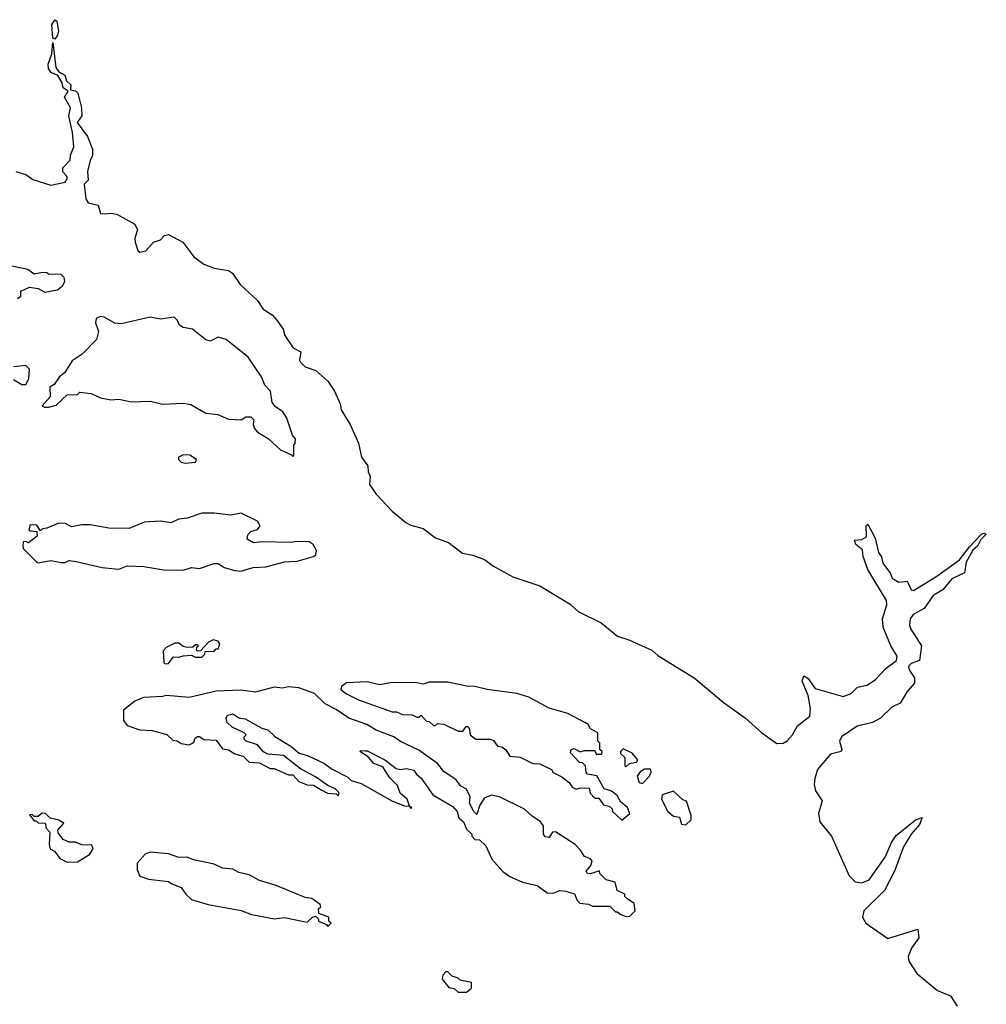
# Model space of a CAD drawing. Extents: x 2528705 to 2678277, y 911730 to 1023331.
# Tile 141 of 241: x 2594145 to 2598818, y 994913 to 999670. Entities that reach past the tile are written whole.
import ezdxf

# ---------------------------------------------------------------- set-up
doc = ezdxf.new("R2010")
doc.units = 0

msp = doc.modelspace()

# ---------------------------------------------------------------- linework, layer by layer
at = {"layer": '0CON20XD'}
for points in [[(2594315, 999576), (2594305, 999580), (2594300.9, 999645), (2594315, 999670), (2594325, 999662.5), (2594332.2, 999615), (2594327.8, 999595), (2594315, 999576)], [(2594126.1, 998936.1), (2594175, 998922.9), (2594208.3, 998898.3), (2594295, 998870.4), (2594364.2, 998885.8), (2594376.2, 998905), (2594371.2, 998915), (2594353.8, 998935), (2594353.8, 998955), (2594388.3, 998991.7), (2594390, 999015), (2594406.9, 999055), (2594400.6, 999125), (2594382, 999205), (2594390, 999245), (2594362, 999295), (2594380, 999325), (2594355, 999341.2), (2594350.8, 999365), (2594329.8, 999399.8), (2594298, 999415), (2594284.4, 999435), (2594283.1, 999455), (2594300.8, 999505), (2594305, 999560), (2594319.6, 999439.6), (2594335, 999417.5), (2594362.6, 999402.6), (2594371.2, 999375), (2594392.5, 999355), (2594390.7, 999330.7), (2594415, 999326), (2594425.8, 999315), (2594444.4, 999245), (2594446.2, 999205), (2594423.4, 999173.4), (2594473.3, 999105), (2594497.5, 999045), (2594496.4, 999013.6), (2594485, 998990), (2594473.1, 998936.9), (2594476.7, 998895), (2594456.7, 998875), (2594464.6, 998804.6), (2594475.4, 998785.4), (2594523.8, 998773.8), (2594535, 998734), (2594557.1, 998732.9), (2594585.6, 998735.6), (2594615, 998730), (2594701.7, 998681.7), (2594714.2, 998655), (2594702, 998615), (2594704, 998595), (2594716.2, 998555), (2594725, 998546.2), (2594755, 998554), (2594792, 998595), (2594825, 998606), (2594845, 998628), (2594865, 998632.9), (2594933.3, 998595), (2594987.5, 998525), (2595035, 998488.8), (2595085, 998470), (2595155, 998458), (2595173.3, 998445), (2595210.5, 998390.5), (2595295, 998313.3), (2595322.4, 998272.4), (2595365, 998244), (2595388.3, 998218.3), (2595418.8, 998175), (2595426.2, 998145), (2595467.5, 998085), (2595503.3, 998065), (2595497.5, 998025), (2595502.5, 998015), (2595525, 997993.3), (2595575.8, 997975.8), (2595634.3, 997924.3), (2595667.5, 997875), (2595694, 997815), (2595698.8, 997785), (2595742, 997715), (2595782.9, 997625), (2595797, 997557), (2595827.5, 997515), (2595829.2, 997485), (2595838.8, 997465), (2595836, 997425), (2595868, 997378), (2595945.4, 997295.4), (2596010.9, 997240.9), (2596035, 997227.5), (2596095, 997211.4), (2596155, 997166.2), (2596217.5, 997145), (2596285, 997092.5), (2596335, 997083.8), (2596391.7, 997061.7), (2596435, 997030), (2596528.3, 996978.3), (2596658.8, 996935), (2596806.2, 996846.2), (2596845, 996810.8), (2596956.2, 996756.2), (2597035, 996691.2), (2597090, 996675), (2597201.2, 996625), (2597229.1, 996599.1), (2597405, 996490), (2597545, 996373.3), (2597654.2, 996295), (2597732.5, 996225), (2597805, 996173.1), (2597835, 996175.6), (2597855, 996185.7), (2597881.1, 996215), (2597905, 996258.8), (2597964.3, 996305.7), (2597967.8, 996342.2), (2597955.7, 996405.7), (2597927.5, 996475), (2597935, 996500), (2597955, 996488.8), (2597989.4, 996439.4), (2598125, 996400), (2598165, 996414.5), (2598194.5, 996445.5), (2598241.2, 996455), (2598282.5, 996482.5), (2598333.1, 996536.9), (2598384, 996575), (2598386.7, 996595), (2598355.6, 996645), (2598319.5, 996735), (2598315.7, 996775), (2598336.6, 996843.4), (2598335.7, 996865), (2598245, 997013.8), (2598222.7, 997077.3), (2598218.8, 997108.8), (2598186.7, 997135), (2598180, 997155), (2598215, 997158.8), (2598237.7, 997172.3), (2598237.5, 997225), (2598245, 997232.5), (2598280, 997165), (2598296.5, 997096.5), (2598310.6, 997075), (2598317.1, 997045), (2598354.4, 996995), (2598362.6, 996972.6), (2598395, 996952.5), (2598435, 996957.5), (2598454, 996915), (2598465, 996912.5), (2598578.1, 996981.9), (2598688.6, 997061.4), (2598736.6, 997123.4)], [(2594135, 998323.3), (2594150, 998335), (2594150.7, 998359.3), (2594191.7, 998378.3), (2594235, 998372), (2594266.1, 998353.9), (2594327.5, 998365), (2594352.5, 998385), (2594362.5, 998405), (2594360, 998425), (2594345, 998438.8), (2594285, 998440), (2594276.7, 998446.7), (2594255, 998448.8), (2594215, 998441.2), (2594185, 998463.3), (2594045, 998492.5)], [(2595465, 997560), (2595470, 997565), (2595470, 997615), (2595477, 997623), (2595477.5, 997645), (2595463, 997663), (2595436.7, 997745), (2595416.7, 997775), (2595380.7, 997800.7), (2595365, 997820), (2595356.7, 997875), (2595330, 997905), (2595313.3, 997945), (2595249.5, 998039.5), (2595142.5, 998125), (2595105, 998136.7), (2595065, 998117.5), (2595045, 998123.3), (2594980, 998175), (2594935, 998183.3), (2594917.5, 998195), (2594907.3, 998217.3), (2594892.3, 998232.3), (2594825, 998222.5), (2594775, 998233.3), (2594635, 998200), (2594605, 998203.3), (2594553, 998233), (2594535, 998235.8), (2594515, 998226.2), (2594510.8, 998205), (2594526.1, 998163.9), (2594516.7, 998125), (2594447.5, 998055), (2594398.3, 998021.7), (2594363.9, 997966.1), (2594336.1, 997943.9), (2594311.7, 997908.3), (2594290, 997895), (2594291.7, 997848.3), (2594253.8, 997805), (2594265, 997797.5), (2594285, 997797.5), (2594321.7, 997808.3), (2594375, 997857.5), (2594425, 997860), (2594435, 997870), (2594490, 997865), (2594535, 997843.3), (2594585, 997833.8), (2594625, 997836.7), (2594685, 997823.8), (2594775, 997826.7), (2594835, 997813.3), (2594935, 997817.5), (2594971.7, 997811.7), (2595045, 997770), (2595102.3, 997762.3), (2595155, 997740), (2595215, 997737.5), (2595238.3, 997751.7), (2595261.7, 997751.7), (2595277, 997737), (2595273.3, 997715), (2595280, 997695), (2595295, 997677.5), (2595346.4, 997646.4), (2595405, 997592.5), (2595458.3, 997568.3), (2595465, 997560)], [(2594115, 997932.5), (2594155, 997907.5), (2594175, 997907.5), (2594190, 997935), (2594191.7, 997981.7), (2594175, 998000), (2594117, 997993)], [(2594945, 997527.5), (2594995, 997532.5), (2595000, 997545), (2594967, 997567), (2594935, 997567.5), (2594913, 997557), (2594912.5, 997545), (2594925, 997532.5), (2594945, 997527.5)], [(2595215, 997006.2), (2595235, 997012), (2595273.6, 997023.6), (2595335, 997026.2), (2595425, 997051.2), (2595485.7, 997054.3), (2595565, 997076.7), (2595576.7, 997085), (2595580, 997105), (2595563.3, 997135), (2595545, 997148), (2595485, 997150), (2595455, 997143.8), (2595315, 997147.5), (2595275, 997142.5), (2595245, 997160), (2595248.3, 997181.7), (2595263, 997197), (2595295, 997207.5), (2595307.5, 997225), (2595295, 997247.5), (2595215, 997286), (2595165, 997276.7), (2595085, 997286.7), (2595025, 997286), (2594955, 997262.5), (2594915, 997256.7), (2594875, 997240), (2594825, 997246.7), (2594747, 997243), (2594675, 997212.5), (2594576.4, 997213.6), (2594485, 997230), (2594445, 997230), (2594395, 997220), (2594367, 997237), (2594335, 997237.5), (2594277, 997213), (2594255, 997210), (2594245, 997200), (2594228.3, 997228.3), (2594195, 997230), (2594190, 997205), (2594195, 997200), (2594228.3, 997198.3), (2594230, 997175), (2594187, 997143), (2594175, 997150), (2594161.7, 997148.3), (2594160, 997125), (2594163.6, 997113.6), (2594225, 997053.3), (2594235, 997046.7), (2594295, 997056.7), (2594345, 997047.5), (2594365, 997047.5), (2594385, 997056.7), (2594417.5, 997052.5), (2594543.9, 997023.9), (2594606.4, 997016.4), (2594625, 997016.2), (2594665, 997031.2), (2594745, 997028.8), (2594842, 997012), (2594935, 997010), (2594975, 997023.3), (2595015, 997018.8), (2595085, 997042.5), (2595105, 997042.5), (2595134.1, 997024.1), (2595185, 997008.8), (2595215, 997006.2)], [(2598736.6, 997123.4), (2598794, 997185), (2598805, 997190), (2598817.5, 997185), (2598790.6, 997159.4), (2598775, 997127.5), (2598752, 997108), (2598720.5, 997049.5), (2598712.3, 996997.7), (2598650.5, 996969.5), (2598607.8, 996915), (2598561.2, 996888.8), (2598516.9, 996825), (2598464, 996796), (2598448.9, 996775), (2598446.7, 996745), (2598453.3, 996725), (2598504.4, 996645), (2598494, 996575), (2598455, 996560), (2598442, 996545), (2598445, 996530), (2598470, 996490), (2598470, 996465), (2598434.6, 996425.4), (2598401.7, 996368.3), (2598360.5, 996349.5), (2598305.6, 996295), (2598268, 996275), (2598193.4, 996256.6), (2598116.9, 996205), (2598108.2, 996185), (2598119.2, 996145), (2598116.2, 996135), (2598065, 996122.2), (2598002.1, 996047.9), (2597987.8, 996005), (2597985.6, 995975), (2597991.4, 995945), (2598023.6, 995896.4), (2598005.6, 995835), (2598013.3, 995795), (2598068.8, 995725), (2598153.9, 995533.9), (2598183.8, 995505), (2598215, 995500), (2598251.1, 995515), (2598328.5, 995625), (2598358.5, 995695), (2598381.1, 995728.9), (2598475, 995804.2), (2598506.7, 995816.7), (2598495, 995782.5), (2598453.9, 995736.1), (2598416.4, 995675), (2598373.6, 995556.4), (2598325, 995462.5), (2598226, 995365), (2598218.8, 995335), (2598235.7, 995305.7), (2598342, 995232), (2598486.7, 995276.7), (2598492, 995235), (2598456, 995185), (2598440, 995145), (2598442.3, 995122.3), (2598482.3, 995062.3), (2598580.8, 994980.8), (2598643.9, 994953.9), (2598676.7, 994905)], [(2594848.3, 996558.3), (2594865, 996560), (2594888.3, 996591.7), (2594915, 996590), (2594935, 996597.5), (2594975, 996600), (2594995, 996590), (2595025, 996590), (2595040, 996605), (2595041.7, 996618.3), (2595085, 996620), (2595095, 996630), (2595105, 996630), (2595112.5, 996655), (2595105, 996667.5), (2595080, 996675), (2595057, 996663), (2595018.3, 996621.7), (2595005, 996620), (2595000, 996625), (2595001.7, 996638.3), (2595010, 996645), (2595005, 996650), (2594995, 996650), (2594981.7, 996638.3), (2594955, 996637.5), (2594935, 996642.5), (2594915, 996657.5), (2594895, 996657.5), (2594853, 996637), (2594838.3, 996621.7), (2594842.5, 996565), (2594848.3, 996558.3)], [(2597075, 995337.5), (2597095, 995340), (2597120, 995365), (2597115, 995400), (2597080, 995425), (2597070, 995435), (2597070, 995445), (2597033.6, 995463.6), (2597023, 995503), (2596980, 995515), (2596950, 995545), (2596948.3, 995558.3), (2596905, 995543.3), (2596890, 995545), (2596883, 995557), (2596906.1, 995583.9), (2596912.5, 995605), (2596905, 995616.7), (2596875, 995627.5), (2596855, 995660), (2596830, 995685), (2596735, 995746.7), (2596720, 995745), (2596705, 995720), (2596685, 995722.5), (2596677.5, 995735), (2596676.7, 995775), (2596662.5, 995795), (2596621.7, 995821.7), (2596585, 995856.2), (2596465, 995916), (2596425, 995923.3), (2596390.7, 995909.3), (2596370, 995875), (2596355, 995830), (2596340, 995845), (2596320, 995885), (2596322.5, 995915), (2596305, 995952.5), (2596277, 995967), (2596255, 995997.5), (2596195, 996037.5), (2596165, 996077.5), (2596075, 996142), (2595985, 996183.8), (2595953.3, 996205), (2595868.3, 996238.3), (2595823.3, 996265), (2595736.6, 996296.6), (2595675, 996338), (2595621.2, 996365), (2595570, 996415), (2595495, 996442), (2595445, 996447.1), (2595415, 996441.4), (2595375, 996445.8), (2595285, 996422), (2595215, 996430.6), (2595094.4, 996425.6), (2594965, 996396), (2594855, 996406), (2594835, 996400), (2594744.1, 996395.9), (2594701.7, 996378.3), (2594647.5, 996335), (2594646.7, 996285), (2594665, 996260), (2594725, 996240), (2594785, 996236.7), (2594857, 996217), (2594885, 996190), (2594907, 996187), (2594925, 996173.3), (2594945, 996170), (2594965, 996167.5), (2594977, 996173), (2594988.3, 996181.7), (2594991.7, 996198.3), (2595005, 996207.5), (2595015, 996207.5), (2595035, 996192.5), (2595095, 996190), (2595125, 996147.5), (2595155, 996142.5), (2595185, 996123.3), (2595225, 996112.5), (2595255, 996083.3), (2595305, 996080), (2595355, 996053.3), (2595375, 996052.5), (2595445, 996022.5), (2595465, 996022.5), (2595495, 995990), (2595535, 995973.3), (2595565, 995972.5), (2595605, 995947.5), (2595633, 995933), (2595675, 995930), (2595685, 995920), (2595690, 995935), (2595670, 995955), (2595635, 995970), (2595575, 996012.5), (2595501.7, 996051.7), (2595420, 996115), (2595345, 996122.5), (2595323.6, 996133.6), (2595295, 996167.5), (2595240, 996185), (2595230, 996195), (2595230, 996205), (2595240, 996215), (2595230, 996225), (2595171.7, 996251.7), (2595147.5, 996275), (2595142.5, 996295), (2595150, 996310), (2595175, 996316.7), (2595205, 996297.5), (2595235, 996293.3), (2595315, 996246.7), (2595345, 996240), (2595377.7, 996207.7), (2595455, 996160), (2595496.4, 996126.4), (2595535.9, 996115.9), (2595615, 996078), (2595655, 996048.8), (2595730.5, 996010.5), (2595747.5, 995995), (2595795, 995980), (2595947.5, 995895), (2596005, 995872.5), (2596030, 995870), (2596035, 995860), (2596040, 995865), (2596030, 995870), (2596017.5, 995905), (2595983.9, 995933.9), (2595970.5, 995970.5), (2595935, 996007.5), (2595900, 996060), (2595856.4, 996076.4), (2595829.3, 996109.3), (2595790, 996135), (2595795, 996140), (2595815, 996137.5), (2595825, 996137.5), (2595910, 996095), (2595965, 996053.3), (2595985, 996047.5), (2596015, 996053.3), (2596050, 996045), (2596062.5, 996025), (2596086.1, 996006.1), (2596142.5, 995925), (2596239.5, 995869.5), (2596260, 995845), (2596267.5, 995815), (2596290, 995795), (2596305, 995760), (2596330, 995735), (2596330, 995725), (2596345, 995710), (2596368.3, 995708.3), (2596398.3, 995678.3), (2596427.5, 995615), (2596480, 995555), (2596515, 995531.2), (2596575, 995503.3), (2596647, 995487), (2596695, 995452.5), (2596725, 995450), (2596755, 995462.5), (2596785, 995460), (2596826.4, 995446.4), (2596840, 995415), (2596852.3, 995402.3), (2596895, 995397.5), (2596915, 995387.5), (2596997, 995387), (2597025, 995360), (2597035, 995360), (2597048.3, 995348.3), (2597075, 995337.5)], [(2597055, 995802.5), (2597093.8, 995835), (2597083.3, 995865), (2597050.7, 995890.7), (2597033, 995923), (2597005, 995942.5), (2596970, 995955), (2596935, 996017.5), (2596890, 996025), (2596883, 996033), (2596880, 996065), (2596865, 996080), (2596851.7, 996081.7), (2596808.3, 996128.3), (2596810, 996145), (2596825, 996150), (2596855, 996132.5), (2596875, 996140), (2596925, 996140), (2596931.7, 996121.7), (2596958.3, 996121.7), (2596960, 996135), (2596950, 996145), (2596950, 996175), (2596940, 996185), (2596940, 996225), (2596903.6, 996243.6), (2596892.5, 996265), (2596877.5, 996275), (2596795, 996318.8), (2596705, 996344), (2596606.6, 996396.6), (2596547.5, 996415), (2596405, 996434.3), (2596345, 996449.4), (2596305, 996450), (2596215, 996470), (2596125, 996470), (2596095, 996460), (2596065, 996466.2), (2595945, 996468), (2595885, 996456.2), (2595825, 996471.2), (2595725, 996466), (2595700.7, 996449.3), (2595697.5, 996435), (2595725, 996413.3), (2595782.5, 996385), (2595945, 996326.7), (2595967, 996327), (2595995, 996313.3), (2596041.7, 996311.7), (2596065, 996300), (2596075, 996300), (2596085, 996310), (2596111.7, 996281.7), (2596125, 996280), (2596145, 996260), (2596155, 996260), (2596165, 996270), (2596195, 996266.7), (2596265, 996232.5), (2596287, 996233), (2596302.5, 996255), (2596310, 996255), (2596317, 996247), (2596322.5, 996215), (2596350, 996195), (2596420, 996195), (2596435, 996187.5), (2596455, 996160), (2596475, 996157.5), (2596495, 996142.5), (2596515, 996112.5), (2596565, 996107.5), (2596625, 996077.5), (2596660, 996075), (2596715, 996047.5), (2596723.6, 996033.6), (2596765, 996012.5), (2596803, 995983), (2596815, 995962.5), (2596835, 995952.5), (2596855, 995960), (2596898.3, 995958.3), (2596903, 995933), (2596925, 995910), (2596945, 995910), (2596967, 995877), (2596995, 995870), (2597008.3, 995858.3), (2597010, 995845), (2597055, 995802.5)], [(2597075, 996060), (2597092.5, 996077.5), (2597127, 996083), (2597132.5, 996095), (2597105, 996126.7), (2597062.5, 996147.5), (2597050, 996135), (2597050, 996125), (2597070, 996105), (2597070, 996065), (2597075, 996060)], [(2597155, 995980), (2597190, 996015), (2597197.5, 996035), (2597195, 996050), (2597165, 996050), (2597143.6, 996036.4), (2597130, 996015), (2597140, 995985), (2597155, 995980)], [(2597365, 995780), (2597390, 995805), (2597390, 995825), (2597367.5, 995895), (2597351.2, 995901.2), (2597305, 995943.3), (2597250, 995925), (2597247.5, 995905), (2597277.5, 995845), (2597305, 995822.5), (2597335, 995817.5), (2597343.6, 995783.6), (2597365, 995780)], [(2594375, 995600), (2594425, 995602.5), (2594483, 995637), (2594500, 995665), (2594493, 995683), (2594445, 995683.3), (2594415, 995697.5), (2594385, 995697.5), (2594355, 995710), (2594331.7, 995741.7), (2594330, 995755), (2594358.3, 995788.3), (2594335, 995802.5), (2594292.5, 995812.5), (2594270, 995835), (2594253, 995837), (2594235, 995820), (2594215, 995820), (2594205, 995830), (2594191.7, 995828.3), (2594215, 995800), (2594225, 995800), (2594235, 995790), (2594268.3, 995788.3), (2594272.5, 995765), (2594290, 995745), (2594287.5, 995685), (2594292.5, 995665), (2594313, 995653), (2594338.3, 995618.3), (2594375, 995600)], [(2595635, 995290), (2595650, 995305), (2595640, 995315), (2595640, 995335), (2595591.7, 995351.7), (2595590, 995375), (2595600, 995385), (2595597.5, 995395), (2595557.5, 995425), (2595525, 995430), (2595385, 995488), (2595305, 995512), (2595255, 995539.2), (2595205, 995550), (2595175, 995565.7), (2595125, 995571.2), (2595085, 995591.2), (2594985, 995612), (2594955, 995623.8), (2594915, 995622), (2594865, 995640), (2594775, 995648.8), (2594750.8, 995639.2), (2594713.3, 995595), (2594713.6, 995563.6), (2594725, 995532.5), (2594768.3, 995518.3), (2594865, 995507.5), (2594880, 995495), (2594925, 995477.5), (2594947.5, 995445), (2594975, 995420), (2595055.9, 995395.9), (2595215, 995366.7), (2595265, 995346.7), (2595377, 995327), (2595425, 995332.5), (2595535, 995310), (2595560, 995335), (2595575, 995340), (2595590, 995325), (2595590, 995315), (2595628.3, 995298.3), (2595635, 995290)], [(2596305, 994972.5), (2596328.3, 994991.7), (2596328.3, 995018.3), (2596275, 995030), (2596265, 995040), (2596235, 995050), (2596215, 995070), (2596205, 995070), (2596190, 995055), (2596187.5, 995035), (2596220, 994995), (2596245, 994990), (2596265, 994972.5), (2596305, 994972.5)]]:
    msp.add_lwpolyline(points, dxfattribs=at)

doc.saveas('drawing.dxf')
